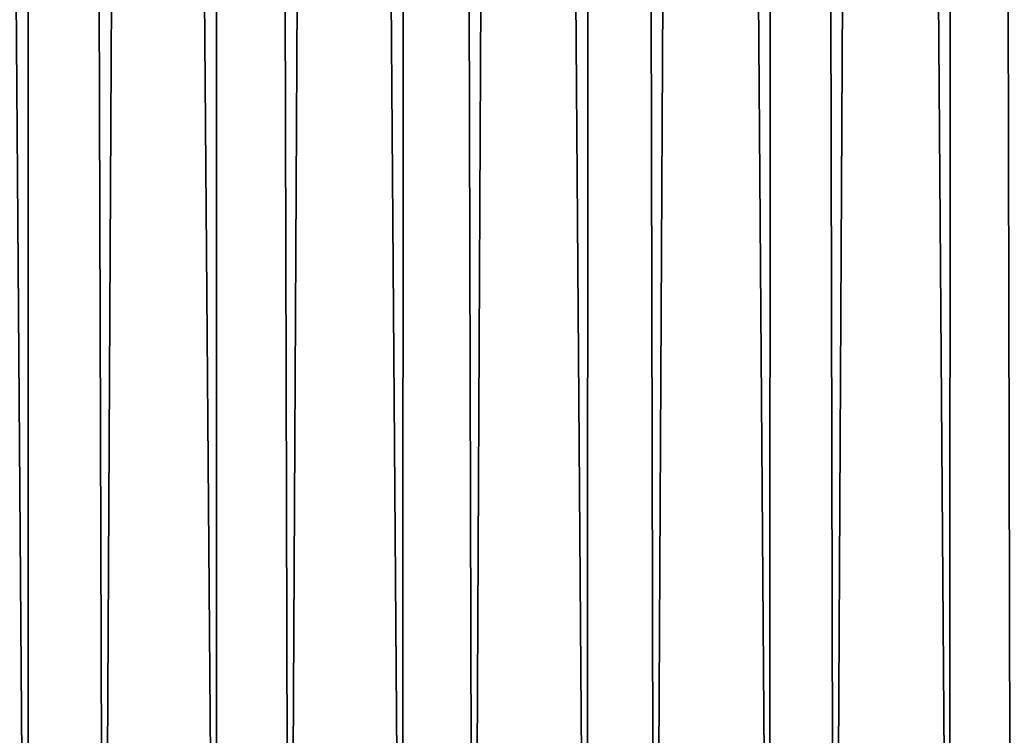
# Model space of a CAD drawing. Header units: millimetres. Extents: x -1052 to 2807, y 2 to 2368.
# Tile 70 of 256: x 939.05 to 946.55, y 8.22 to 13.67. Entities that reach past the tile are written whole.
import ezdxf

# ---------------------------------------------------------------- set-up
doc = ezdxf.new("R2010")
doc.units = ezdxf.units.MM
doc.header["$LTSCALE"] = 41.718519
doc.layers.add('11', color=7, linetype='CONTINUOUS')
doc.layers.add('12', color=7, linetype='CONTINUOUS')

msp = doc.modelspace()

# ---------------------------------------------------------------- linework, layer by layer
at = {"layer": '11', "color": 252, "linetype": 'Continuous', "true_color": 0x96918c}
for points in [[(939.1105, 2.3, -43.6361), (937.6628, 2.3, -43.9755), (937.7139, 181.4396, -43.9644), (939.1105, 2.3, -43.6361)], [(939.1623, 181.4396, -43.623), (939.1105, 2.3, -43.6361), (937.7139, 181.4396, -43.9644), (939.1623, 181.4396, -43.623)], [(940.5462, 2.3, -43.249), (939.1105, 2.3, -43.6361), (939.1623, 181.4396, -43.623), (940.5462, 2.3, -43.249)], [(940.5986, 181.4396, -43.2339), (940.5462, 2.3, -43.249), (939.1623, 181.4396, -43.623), (940.5986, 181.4396, -43.2339)], [(941.9683, 2.3, -42.8147), (940.5462, 2.3, -43.249), (940.5986, 181.4396, -43.2339), (941.9683, 2.3, -42.8147)], [(942.0212, 181.4396, -42.7975), (941.9683, 2.3, -42.8147), (940.5986, 181.4396, -43.2339), (942.0212, 181.4396, -42.7975)], [(943.3753, 2.3, -42.3336), (941.9683, 2.3, -42.8147), (942.0212, 181.4396, -42.7975), (943.3753, 2.3, -42.3336)], [(943.4286, 181.4396, -42.3144), (943.3753, 2.3, -42.3336), (942.0212, 181.4396, -42.7975), (943.4286, 181.4396, -42.3144)], [(944.7656, 2.3, -41.8063), (943.3753, 2.3, -42.3336), (943.4286, 181.4396, -42.3144), (944.7656, 2.3, -41.8063)], [(944.8193, 181.4396, -41.7849), (944.7656, 2.3, -41.8063), (943.4286, 181.4396, -42.3144), (944.8193, 181.4396, -41.7849)], [(946.1378, 2.3, -41.2334), (944.7656, 2.3, -41.8063), (944.8193, 181.4396, -41.7849), (946.1378, 2.3, -41.2334)], [(946.1917, 181.4396, -41.2098), (946.1378, 2.3, -41.2334), (944.8193, 181.4396, -41.7849), (946.1917, 181.4396, -41.2098)], [(947.4902, 2.3, -40.6155), (946.1378, 2.3, -41.2334), (946.1917, 181.4396, -41.2098), (947.4902, 2.3, -40.6155)], [(947.5444, 181.4396, -40.5896), (947.4902, 2.3, -40.6155), (946.1917, 181.4396, -41.2098), (947.5444, 181.4396, -40.5896)]]:
    msp.add_3dface(points, dxfattribs=at)
at = {"layer": '12', "color": 252, "linetype": 'Continuous', "true_color": 0x96918c}
for points in [[(937.7139, 181.4396, 43.9644), (938.2613, 2.3, 43.8413), (939.1623, 181.4396, 43.623), (937.7139, 181.4396, 43.9644)], [(938.2613, 2.3, 43.8413), (939.6886, 2.3, 43.4863), (939.1623, 181.4396, 43.623), (938.2613, 2.3, 43.8413)], [(939.1623, 181.4396, 43.623), (939.6886, 2.3, 43.4863), (940.5986, 181.4396, 43.2339), (939.1623, 181.4396, 43.623)], [(939.6886, 2.3, 43.4863), (941.1036, 2.3, 43.0849), (940.5986, 181.4396, 43.2339), (939.6886, 2.3, 43.4863)], [(940.5986, 181.4396, 43.2339), (941.1036, 2.3, 43.0849), (942.0212, 181.4396, 42.7975), (940.5986, 181.4396, 43.2339)], [(941.1036, 2.3, 43.0849), (942.5047, 2.3, 42.6374), (942.0212, 181.4396, 42.7975), (941.1036, 2.3, 43.0849)], [(942.0212, 181.4396, 42.7975), (942.5047, 2.3, 42.6374), (943.4286, 181.4396, 42.3144), (942.0212, 181.4396, 42.7975)], [(942.5047, 2.3, 42.6374), (943.8904, 2.3, 42.1444), (943.4286, 181.4396, 42.3144), (942.5047, 2.3, 42.6374)], [(943.4286, 181.4396, 42.3144), (943.8904, 2.3, 42.1444), (944.8193, 181.4396, 41.7849), (943.4286, 181.4396, 42.3144)], [(943.8904, 2.3, 42.1444), (945.2593, 2.3, 41.6063), (944.8193, 181.4396, 41.7849), (943.8904, 2.3, 42.1444)], [(944.8193, 181.4396, 41.7849), (945.2593, 2.3, 41.6063), (946.1917, 181.4396, 41.2098), (944.8193, 181.4396, 41.7849)], [(945.2593, 2.3, 41.6063), (946.6099, 2.3, 41.0238), (946.1917, 181.4396, 41.2098), (945.2593, 2.3, 41.6063)], [(946.1917, 181.4396, 41.2098), (946.6099, 2.3, 41.0238), (947.5444, 181.4396, 40.5896), (946.1917, 181.4396, 41.2098)]]:
    msp.add_3dface(points, dxfattribs=at)

doc.saveas('drawing.dxf')
